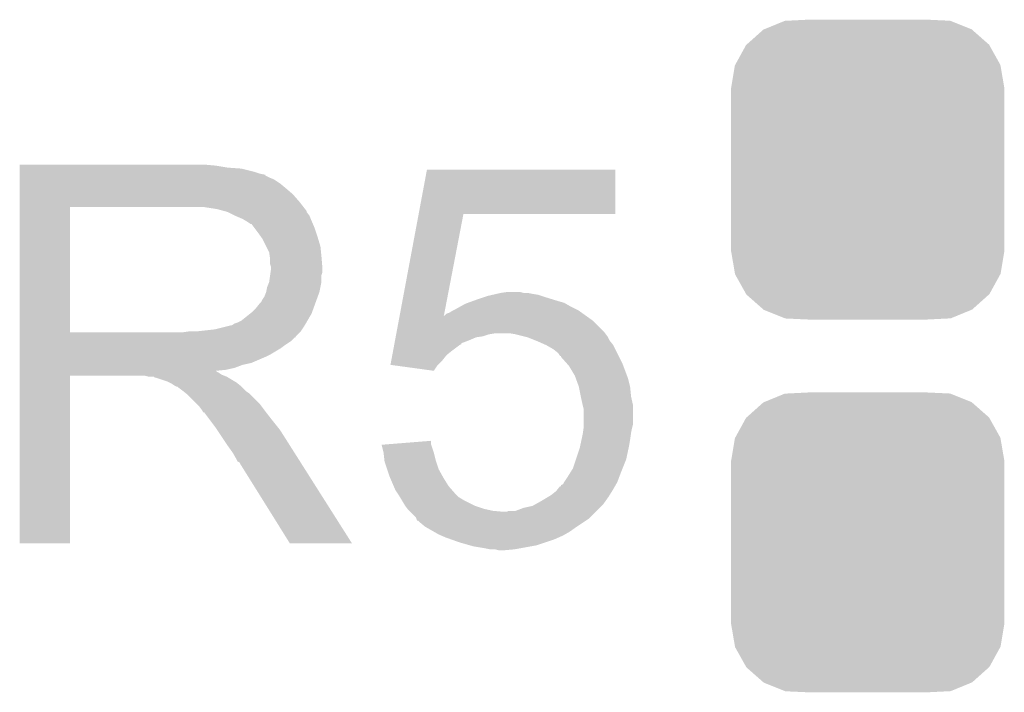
# Model space of a CAD drawing. Extents: x -1.3 to 24.2, y -3.9 to 53.4.
# Tile 9 of 35: x 15.8 to 18.3, y 5.1 to 6.8. Entities that reach past the tile are written whole.
import ezdxf

# ---------------------------------------------------------------- set-up
doc = ezdxf.new("R2010")
doc.units = 0
doc.layers.get('0').update_dxf_attribs({"linetype": 'CONTINUOUS'})
doc.layers.add('CURRENT_16_CLICK_V100_GTO', color=14, linetype='CONTINUOUS')
doc.layers.add('CURRENT_16_CLICK_V100_GTS', color=12, linetype='CONTINUOUS')

# ---------------------------------------------------------------- blocks, each defined once
blk = doc.blocks.new('CUSTOM_70')
for points in [[(-0.267216, 0.361152), (-0.213724, 0.383108), (0.26779, 0.361152), (0.21312, 0.383108)], [(-0.213724, 0.383108), (-0.20803, 0.383392), (0.21312, 0.383108), (0.212412, 0.383392)], [(-0.20803, 0.383392), (-0.154122, 0.38608), (0.212412, 0.383392), (0.154132, 0.38608)], [(-0.312264, 0.321732), (-0.26893, 0.360448), (0.312592, 0.321732), (0.268592, 0.360448)], [(-0.26893, 0.360448), (-0.267216, 0.361152), (0.268592, 0.360448), (0.26779, 0.361152)], [(-0.341452, 0.269636), (-0.313432, 0.320688), (0.341702, 0.269636), (0.313176, 0.320688)], [(-0.313432, 0.320688), (-0.312264, 0.321732), (0.313176, 0.320688), (0.312592, 0.321732)], [(-0.35179, 0.21082), (-0.342144, 0.268372), (0.35179, 0.21082), (0.34192, 0.268372)], [(-0.342144, 0.268372), (-0.341452, 0.269636), (0.34192, 0.268372), (0.341702, 0.269636)], [(-0.35179, 0.20955), (-0.35179, 0.21082), (0.35179, 0.20955), (0.35179, 0.21082)], [(-0.35179, -0.20955), (-0.35179, 0.20955), (0.35179, -0.20955), (0.35179, 0.20955)], [(-0.35179, -0.21082), (-0.35179, -0.20955), (0.35179, -0.21082), (0.35179, -0.20955)], [(-0.34192, -0.268358), (-0.35179, -0.21082), (0.342148, -0.268358), (0.35179, -0.21082)], [(-0.341702, -0.269636), (-0.34192, -0.268358), (0.341446, -0.269636), (0.342148, -0.268358)], [(-0.313184, -0.320676), (-0.341702, -0.269636), (0.31344, -0.320676), (0.341446, -0.269636)], [(-0.312594, -0.321732), (-0.313184, -0.320676), (0.312258, -0.321732), (0.31344, -0.320676)], [(-0.268602, -0.36044), (-0.312594, -0.321732), (0.26894, -0.36044), (0.312258, -0.321732)], [(-0.267792, -0.361154), (-0.268602, -0.36044), (0.2672, -0.361154), (0.26894, -0.36044)], [(-0.213136, -0.383104), (-0.267792, -0.361154), (0.213734, -0.383104), (0.2672, -0.361154)], [(-0.212414, -0.383394), (-0.213136, -0.383104), (0.207926, -0.383394), (0.213734, -0.383104)], [(-0.154122, -0.38608), (-0.212414, -0.383394), (0.154132, -0.38608), (0.207926, -0.383394)]]:
    blk.add_solid(points)

msp = doc.modelspace()

# ---------------------------------------------------------------- linework, layer by layer
at = {"layer": 'CURRENT_16_CLICK_V100_GTO'}
for points in [[(15.798822, 6.40842), (15.798824, 6.41096), (16.30426, 6.40842), (16.27632, 6.41096)], [(15.798822, 6.40334), (15.798822, 6.40842), (16.334738, 6.40334), (16.30426, 6.40842)], [(15.798822, 6.4008), (15.798822, 6.40334), (16.3703, 6.4008), (16.334738, 6.40334)], [(15.798822, 6.39318), (15.798822, 6.4008), (16.400778, 6.39318), (16.3703, 6.4008)], [(15.798822, 6.3881), (15.798822, 6.39318), (16.416022, 6.3881), (16.400778, 6.39318)], [(16.826476, 6.28396), (16.847834, 6.398236), (17.332936, 6.28396), (17.33296, 6.398236)], [(16.847834, 6.398236), (16.84784, 6.39826), (17.33296, 6.398236), (16.84784, 6.39826)], [(15.798822, 6.38556), (15.798822, 6.3881), (16.428722, 6.38556), (16.416022, 6.3881)], [(15.798822, 6.385536), (15.798822, 6.38556), (16.43126, 6.385536), (16.428722, 6.38556)], [(15.798822, 6.383014), (15.798822, 6.385536), (16.431276, 6.383014), (16.43126, 6.385536)], [(15.798822, 6.37794), (15.798822, 6.383014), (16.44142, 6.37794), (16.431276, 6.383014)], [(15.798822, 6.372858), (15.798822, 6.37794), (16.454122, 6.372858), (16.44142, 6.37794)], [(15.798822, 6.3627), (15.798822, 6.372858), (16.46936, 6.3627), (16.454122, 6.372858)], [(15.798822, 6.35), (15.798822, 6.3627), (16.4846, 6.35), (16.46936, 6.3627)], [(15.798822, 6.33476), (15.798822, 6.35), (16.502382, 6.33476), (16.4846, 6.35)], [(15.79882, 6.314442), (15.798822, 6.33476), (16.52016, 6.314442), (16.502382, 6.33476)], [(15.798812, 5.979182), (15.79882, 6.301718), (15.928342, 5.979182), (15.928342, 6.301718)], [(15.79882, 6.30174), (15.79882, 6.314442), (16.530038, 6.30174), (16.52016, 6.314442)], [(15.79882, 6.301718), (15.79882, 6.30174), (15.928342, 6.301718), (16.23568, 6.30174)], [(16.306802, 6.29666), (16.273782, 6.30174), (16.53399, 6.29666), (16.530038, 6.30174)], [(16.325436, 6.291578), (16.306802, 6.29666), (16.53794, 6.291578), (16.53399, 6.29666)], [(16.33474, 6.28904), (16.325436, 6.291578), (16.537944, 6.28904), (16.53794, 6.291578)], [(16.334752, 6.289034), (16.33474, 6.28904), (16.537944, 6.289034), (16.537944, 6.28904)], [(16.355056, 6.278882), (16.334752, 6.289034), (16.54556, 6.278882), (16.537944, 6.289034)], [(16.35506, 6.27888), (16.355056, 6.278882), (16.545562, 6.27888), (16.54556, 6.278882)], [(16.37284, 6.27126), (16.35506, 6.27888), (16.54861, 6.27126), (16.545562, 6.27888)], [(16.38131, 6.26618), (16.37284, 6.27126), (16.55064, 6.26618), (16.54861, 6.27126)], [(16.38554, 6.263642), (16.38131, 6.26618), (16.551728, 6.263642), (16.55064, 6.26618)], [(16.777578, 6.022346), (16.826472, 6.28394), (16.891494, 6.022346), (16.941796, 6.28394)], [(16.826472, 6.28394), (16.826476, 6.28396), (16.941796, 6.28394), (17.332936, 6.28396)], [(16.393164, 6.25856), (16.38554, 6.263642), (16.553906, 6.25856), (16.551728, 6.263642)], [(16.395704, 6.258552), (16.393164, 6.25856), (16.55391, 6.258552), (16.553906, 6.25856)], [(16.40332, 6.2484), (16.395704, 6.258552), (16.55826, 6.2484), (16.55391, 6.258552)], [(16.41094, 6.23824), (16.40332, 6.2484), (16.561648, 6.23824), (16.55826, 6.2484)], [(16.42001, 6.22554), (16.41094, 6.23824), (16.56588, 6.22554), (16.561648, 6.23824)], [(16.42364, 6.220456), (16.42001, 6.22554), (16.567406, 6.220456), (16.56588, 6.22554)], [(16.4338, 6.200138), (16.42364, 6.220456), (16.5735, 6.200138), (16.567406, 6.220456)], [(16.44142, 6.184896), (16.4338, 6.200138), (16.575026, 6.184896), (16.5735, 6.200138)], [(16.442872, 6.17474), (16.44142, 6.184896), (16.57604, 6.17474), (16.575026, 6.184896)], [(16.44396, 6.167118), (16.442872, 6.17474), (16.576676, 6.167118), (16.57604, 6.17474)], [(16.443962, 6.154418), (16.44396, 6.167118), (16.577734, 6.154418), (16.576676, 6.167118)], [(16.4465, 6.146796), (16.443962, 6.154418), (16.57837, 6.146796), (16.577734, 6.154418)], [(16.445046, 6.134098), (16.4465, 6.14426), (16.578578, 6.134098), (16.578578, 6.14426)], [(16.4465, 6.144262), (16.4465, 6.146796), (16.57858, 6.144262), (16.57837, 6.146796)], [(16.4465, 6.14426), (16.4465, 6.144262), (16.578578, 6.14426), (16.57858, 6.144262)], [(16.441418, 6.108698), (16.443958, 6.126476), (16.57604, 6.108698), (16.57604, 6.126476)], [(16.443958, 6.126476), (16.445046, 6.134098), (16.57604, 6.126476), (16.578578, 6.134098)], [(16.433798, 6.0833), (16.43634, 6.095998), (16.570958, 6.0833), (16.573498, 6.095998)], [(16.43634, 6.095998), (16.441418, 6.108698), (16.573498, 6.095998), (16.57604, 6.108698)], [(16.421098, 6.0579), (16.42364, 6.062978), (16.561722, 6.0579), (16.563568, 6.062978)], [(16.42364, 6.062978), (16.428718, 6.070596), (16.563568, 6.062978), (16.566338, 6.070596)], [(16.428718, 6.070596), (16.433798, 6.083298), (16.566338, 6.070596), (16.570956, 6.083298)], [(16.433798, 6.083298), (16.433798, 6.0833), (16.570956, 6.083298), (16.570958, 6.0833)], [(16.967834, 6.06044), (16.97482, 6.06298), (17.1831, 6.06044), (17.174846, 6.06298)], [(16.97482, 6.06298), (16.997684, 6.0706), (17.174846, 6.06298), (17.15008, 6.0706)], [(16.997684, 6.0706), (17.0053, 6.073138), (17.15008, 6.0706), (17.142466, 6.073138)], [(17.0053, 6.073138), (17.016302, 6.075678), (17.142466, 6.073138), (17.134842, 6.075678)], [(17.016302, 6.075678), (17.027316, 6.07822), (17.134842, 6.075678), (17.1196, 6.07822)], [(17.027316, 6.07822), (17.03832, 6.08076), (17.1196, 6.07822), (17.106902, 6.08076)], [(17.03832, 6.08076), (17.056102, 6.0833), (17.096742, 6.08076), (17.086582, 6.0833)], [(16.395698, 6.029958), (16.4084, 6.04266), (16.551562, 6.029958), (16.55618, 6.04266)], [(16.4084, 6.04266), (16.418558, 6.055358), (16.55618, 6.04266), (16.560798, 6.055358)], [(16.418558, 6.055358), (16.421098, 6.0579), (16.560798, 6.055358), (16.561722, 6.0579)], [(16.913862, 6.03504), (16.92402, 6.04012), (17.238976, 6.03504), (17.228818, 6.04012)], [(16.92402, 6.04012), (16.933164, 6.0452), (17.228818, 6.04012), (17.21866, 6.0452)], [(16.933164, 6.0452), (16.946882, 6.05282), (17.21866, 6.0452), (17.205328, 6.05282)], [(16.946882, 6.05282), (16.953866, 6.05536), (17.205328, 6.05282), (17.200882, 6.05536)], [(16.953866, 6.05536), (16.967834, 6.06044), (17.200882, 6.05536), (17.1831, 6.06044)], [(16.370296, 6.009638), (16.392522, 6.027418), (16.540268, 6.009638), (16.55064, 6.027418)], [(16.392522, 6.027418), (16.395698, 6.029958), (16.55064, 6.027418), (16.551562, 6.029958)], [(16.775202, 6.009638), (16.777146, 6.020042), (17.274542, 6.009638), (17.259976, 6.020042)], [(16.777146, 6.020042), (16.777572, 6.022316), (16.89104, 6.020042), (16.891, 6.022316)], [(16.777572, 6.022316), (16.777578, 6.022346), (16.8924, 6.022316), (16.893546, 6.022346)], [(16.891484, 6.022292), (16.891, 6.022316), (16.891484, 6.022292), (16.8924, 6.022316)], [(16.89104, 6.020042), (16.891484, 6.022292), (17.259976, 6.020042), (17.256826, 6.022292)], [(16.891484, 6.022292), (16.891494, 6.022346), (17.256826, 6.022292), (17.25675, 6.022346)], [(16.893546, 6.022346), (16.898624, 6.02742), (17.25675, 6.022346), (17.249646, 6.02742)], [(16.898624, 6.02742), (16.906244, 6.029962), (17.249646, 6.02742), (17.246086, 6.029962)], [(16.906244, 6.029962), (16.913858, 6.035038), (17.246086, 6.029962), (17.238978, 6.035038)], [(16.913858, 6.035038), (16.913862, 6.03504), (17.238978, 6.035038), (17.238976, 6.03504)], [(16.255998, 5.9817), (16.301718, 5.98678), (16.522698, 5.9817), (16.526086, 5.98678)], [(16.301718, 5.98678), (16.342358, 5.99694), (16.526086, 5.98678), (16.532862, 5.99694)], [(16.344896, 5.99694), (16.352514, 6.002018), (16.532862, 5.99694), (16.535824, 6.002018)], [(16.352514, 6.002018), (16.360138, 6.00456), (16.535824, 6.002018), (16.537306, 6.00456)], [(16.360138, 6.00456), (16.370296, 6.009638), (16.537306, 6.00456), (16.540268, 6.009638)], [(16.769504, 5.979158), (16.775202, 6.009638), (17.30502, 5.979158), (17.274542, 6.009638)], [(15.798812, 5.97916), (15.798812, 5.979182), (16.217898, 5.97916), (15.928342, 5.979182)], [(15.798812, 5.968996), (15.798812, 5.97916), (16.51, 5.968996), (16.52016, 5.97916)], [(15.798812, 5.96646), (15.798812, 5.968996), (16.509976, 5.96646), (16.51, 5.968996)], [(15.798812, 5.966454), (15.798812, 5.96646), (16.507454, 5.966454), (16.509976, 5.96646)], [(15.798812, 5.9563), (15.798812, 5.966454), (16.4973, 5.9563), (16.507454, 5.966454)], [(16.217898, 5.97916), (16.235664, 5.981698), (16.52016, 5.97916), (16.522698, 5.981698)], [(16.235664, 5.981698), (16.23568, 5.9817), (16.522698, 5.981698), (16.522698, 5.9817)], [(16.765708, 5.95884), (16.767132, 5.966458), (16.95704, 5.95884), (16.974818, 5.966458)], [(16.767132, 5.966458), (16.767606, 5.969), (16.974818, 5.966458), (16.992598, 5.969)], [(16.767606, 5.969), (16.768556, 5.974078), (16.992598, 5.969), (17.007838, 5.974078)], [(16.768556, 5.974078), (16.76903, 5.97662), (17.007838, 5.974078), (17.023078, 5.97662)], [(16.76903, 5.97662), (16.769504, 5.979158), (17.306924, 5.97662), (17.30502, 5.979158)], [(17.07642, 5.97408), (17.061178, 5.97662), (17.30883, 5.97408), (17.306924, 5.97662)], [(17.096748, 5.968998), (17.07642, 5.97408), (17.31264, 5.968998), (17.30883, 5.97408)], [(17.106898, 5.96646), (17.096748, 5.968998), (17.31391, 5.96646), (17.31264, 5.968998)], [(17.125946, 5.958842), (17.106898, 5.96646), (17.31772, 5.958842), (17.31391, 5.96646)], [(15.79881, 5.92328), (15.798812, 5.938518), (16.4465, 5.92328), (16.471898, 5.938518)], [(15.798812, 5.94614), (15.798812, 5.9563), (16.48206, 5.94614), (16.4973, 5.9563)], [(15.798812, 5.938518), (15.798812, 5.94614), (16.471898, 5.938518), (16.48206, 5.94614)], [(16.760486, 5.9309), (16.763334, 5.946138), (16.91132, 5.9309), (16.931642, 5.946138)], [(16.763334, 5.946138), (16.763808, 5.948674), (16.931642, 5.946138), (16.936704, 5.948674)], [(16.763808, 5.948674), (16.76428, 5.951202), (16.936704, 5.948674), (16.93672, 5.951202)], [(16.76428, 5.951202), (16.765708, 5.95884), (16.93672, 5.951202), (16.95704, 5.95884)], [(17.1323, 5.9563), (17.125946, 5.958842), (17.319754, 5.9563), (17.31772, 5.958842)], [(17.155158, 5.94614), (17.1323, 5.9563), (17.327882, 5.94614), (17.319754, 5.9563)], [(17.155162, 5.946138), (17.155158, 5.94614), (17.327882, 5.946138), (17.327882, 5.94614)], [(17.172938, 5.935982), (17.155162, 5.946138), (17.33296, 5.935982), (17.327882, 5.946138)], [(17.185638, 5.925822), (17.172938, 5.935982), (17.33804, 5.925822), (17.33296, 5.935982)], [(15.79881, 5.91566), (15.79881, 5.92328), (16.43126, 5.91566), (16.4465, 5.92328)], [(15.79881, 5.90042), (15.79881, 5.91566), (16.395698, 5.90042), (16.43126, 5.91566)], [(16.756212, 5.90804), (16.758586, 5.920738), (16.88846, 5.90804), (16.898618, 5.920738)], [(16.758586, 5.920738), (16.760486, 5.9309), (16.898618, 5.920738), (16.91132, 5.9309)], [(17.190718, 5.918208), (17.185638, 5.925822), (17.341848, 5.918208), (17.33804, 5.925822)], [(17.193236, 5.9182), (17.190718, 5.918208), (17.341852, 5.9182), (17.341848, 5.918208)], [(17.19326, 5.915664), (17.193236, 5.9182), (17.34312, 5.915664), (17.341852, 5.9182)], [(17.206808, 5.90042), (17.19326, 5.915664), (17.35074, 5.90042), (17.34312, 5.915664)], [(15.79881, 5.895338), (15.79881, 5.90042), (16.372838, 5.895338), (16.395698, 5.90042)], [(15.79881, 5.88772), (15.79881, 5.895338), (16.352518, 5.88772), (16.372838, 5.895338)], [(15.79881, 5.88264), (15.79881, 5.88772), (16.329658, 5.88264), (16.352518, 5.88772)], [(16.753844, 5.895364), (16.756212, 5.90804), (16.875784, 5.895364), (16.88846, 5.90804)], [(16.75402, 5.89534), (16.753844, 5.895364), (16.87576, 5.89534), (16.875784, 5.895364)], [(16.865588, 5.880102), (16.75402, 5.89534), (16.865588, 5.880102), (16.87576, 5.89534)], [(17.213578, 5.892802), (17.206808, 5.90042), (17.353598, 5.892802), (17.35074, 5.90042)], [(17.22882, 5.867402), (17.213578, 5.892802), (17.363122, 5.867402), (17.353598, 5.892802)], [(15.7988, 5.435624), (15.79881, 5.867376), (15.928316, 5.435624), (15.92834, 5.867376)], [(15.79881, 5.880062), (15.79881, 5.88264), (16.304294, 5.880062), (16.329658, 5.88264)], [(15.79881, 5.877558), (15.79881, 5.880062), (16.306804, 5.877558), (16.304294, 5.880062)], [(15.79881, 5.875018), (15.79881, 5.877558), (16.311882, 5.875018), (16.306804, 5.877558)], [(15.79881, 5.86994), (15.79881, 5.875018), (16.319498, 5.86994), (16.311882, 5.875018)], [(15.79881, 5.8674), (15.79881, 5.86994), (16.32585, 5.8674), (16.319498, 5.86994)], [(15.79881, 5.867376), (15.79881, 5.8674), (15.92834, 5.867376), (16.121378, 5.8674)], [(16.131538, 5.86486), (16.121378, 5.8674), (16.332202, 5.86486), (16.32585, 5.8674)], [(16.146774, 5.862326), (16.144236, 5.86486), (16.336426, 5.862326), (16.332202, 5.86486)], [(16.149316, 5.86232), (16.146774, 5.862326), (16.336436, 5.86232), (16.336426, 5.862326)], [(16.179798, 5.85216), (16.149316, 5.86232), (16.353368, 5.85216), (16.336436, 5.86232)], [(17.231592, 5.859778), (17.22882, 5.867402), (17.36598, 5.859778), (17.363122, 5.867402)], [(17.238978, 5.83946), (17.231592, 5.859778), (17.37106, 5.83946), (17.36598, 5.859778)], [(16.184878, 5.84962), (16.179798, 5.85216), (16.3576, 5.84962), (16.353368, 5.85216)], [(16.189958, 5.84708), (16.184878, 5.84962), (16.360776, 5.84708), (16.3576, 5.84962)], [(16.197578, 5.842002), (16.189958, 5.84708), (16.367124, 5.842002), (16.360776, 5.84708)], [(16.202656, 5.839462), (16.197578, 5.842002), (16.370298, 5.839462), (16.367124, 5.842002)], [(16.205196, 5.83946), (16.202656, 5.839462), (16.3703, 5.83946), (16.370298, 5.839462)], [(16.20774, 5.836922), (16.205196, 5.83946), (16.372838, 5.836922), (16.3703, 5.83946)], [(16.2179, 5.8293), (16.20774, 5.836922), (16.38046, 5.8293), (16.372838, 5.836922)], [(17.23898, 5.839458), (17.238978, 5.83946), (17.37106, 5.839458), (17.37106, 5.83946)], [(17.24406, 5.81406), (17.23898, 5.839458), (17.3736, 5.81406), (17.37106, 5.839458)], [(16.221076, 5.82676), (16.2179, 5.8293), (16.383, 5.82676), (16.38046, 5.8293)], [(16.227428, 5.821678), (16.221076, 5.82676), (16.390622, 5.821678), (16.383, 5.82676)], [(16.230598, 5.819142), (16.227428, 5.821678), (16.393158, 5.819142), (16.390622, 5.821678)], [(16.253462, 5.796278), (16.230598, 5.819142), (16.41602, 5.796278), (16.393158, 5.819142)], [(17.24914, 5.7912), (17.24406, 5.81406), (17.37868, 5.7912), (17.3736, 5.81406)], [(16.261078, 5.78866), (16.253462, 5.796278), (16.421736, 5.78866), (16.41602, 5.796278)], [(16.268698, 5.778498), (16.261078, 5.78866), (16.429358, 5.778498), (16.421736, 5.78866)], [(17.249142, 5.791198), (17.24914, 5.7912), (17.37868, 5.791198), (17.37868, 5.7912)], [(17.25168, 5.781042), (17.249142, 5.791198), (17.37868, 5.781042), (17.37868, 5.791198)], [(16.26997, 5.77596), (16.268698, 5.778498), (16.43126, 5.77596), (16.429358, 5.778498)], [(16.271234, 5.773436), (16.26997, 5.77596), (16.433224, 5.773436), (16.43126, 5.77596)], [(16.27377, 5.77342), (16.271234, 5.773436), (16.433236, 5.77342), (16.433224, 5.773436)], [(16.289016, 5.7531), (16.27377, 5.77342), (16.44904, 5.7531), (16.433236, 5.77342)], [(17.25168, 5.742938), (17.25168, 5.781042), (17.37868, 5.742938), (17.37868, 5.781042)], [(16.30426, 5.73278), (16.289016, 5.7531), (16.465296, 5.73278), (16.44904, 5.7531)], [(16.307648, 5.727698), (16.30426, 5.73278), (16.46936, 5.727698), (16.465296, 5.73278)], [(17.249502, 5.72008), (17.251316, 5.73278), (17.3736, 5.72008), (17.37614, 5.73278)], [(17.251316, 5.73278), (17.25168, 5.735322), (17.37614, 5.73278), (17.376774, 5.735322)], [(17.25168, 5.735322), (17.25168, 5.742938), (17.376774, 5.735322), (17.37868, 5.742938)], [(16.326274, 5.69976), (16.307648, 5.727698), (16.48714, 5.69976), (16.46936, 5.727698)], [(17.245874, 5.7023), (17.24914, 5.71754), (17.37106, 5.7023), (17.373236, 5.71754)], [(17.24914, 5.71754), (17.249502, 5.72008), (17.373236, 5.71754), (17.3736, 5.72008)], [(16.33474, 5.68706), (16.326274, 5.69976), (16.495198, 5.68706), (16.48714, 5.69976)], [(16.34744, 5.669282), (16.33474, 5.68706), (16.506478, 5.669282), (16.495198, 5.68706)], [(16.730986, 5.689574), (16.763034, 5.692138), (16.858838, 5.689574), (16.857982, 5.692138)], [(16.73606, 5.66928), (16.730986, 5.689574), (16.865598, 5.66928), (16.858838, 5.689574)], [(16.763034, 5.692138), (16.85798, 5.699734), (16.857982, 5.692138), (16.85798, 5.699734)], [(17.231358, 5.651498), (17.24152, 5.681982), (17.360898, 5.651498), (17.36743, 5.681982)], [(17.24152, 5.681982), (17.242608, 5.68706), (17.36743, 5.681982), (17.36852, 5.68706)], [(17.242608, 5.68706), (17.245874, 5.7023), (17.36852, 5.68706), (17.37106, 5.7023)], [(16.3576, 5.651498), (16.34744, 5.669282), (16.51776, 5.651498), (16.506478, 5.669282)], [(16.738318, 5.648962), (16.73606, 5.66928), (16.87068, 5.648962), (16.865598, 5.66928)], [(16.36014, 5.646426), (16.3576, 5.651498), (16.520978, 5.646426), (16.51776, 5.651498)], [(16.365214, 5.64388), (16.36014, 5.646426), (16.522594, 5.64388), (16.520978, 5.646426)], [(16.367762, 5.6388), (16.365214, 5.64388), (16.525816, 5.6388), (16.522594, 5.64388)], [(16.49476, 5.43561), (16.367762, 5.6388), (16.65473, 5.43561), (16.525816, 5.6388)], [(16.7386, 5.646422), (16.738318, 5.648962), (16.871528, 5.646422), (16.87068, 5.648962)], [(16.745376, 5.626098), (16.7386, 5.646422), (16.8783, 5.626098), (16.871528, 5.646422)], [(17.22374, 5.628638), (17.231358, 5.651498), (17.351754, 5.628638), (17.360898, 5.651498)], [(16.7513, 5.60832), (16.745376, 5.626098), (16.888178, 5.60832), (16.8783, 5.626098)], [(16.753478, 5.60324), (16.7513, 5.60832), (16.891, 5.60324), (16.888178, 5.60832)], [(17.200882, 5.593082), (17.21104, 5.60832), (17.33804, 5.593082), (17.343754, 5.60832)], [(17.21104, 5.60832), (17.214214, 5.6134), (17.343754, 5.60832), (17.34566, 5.6134)], [(17.214214, 5.6134), (17.22374, 5.628638), (17.34566, 5.6134), (17.351754, 5.628638)], [(16.762186, 5.582918), (16.753478, 5.60324), (16.9037, 5.582918), (16.891, 5.60324)], [(16.76654, 5.572758), (16.762186, 5.582918), (16.91259, 5.572758), (16.9037, 5.582918)], [(17.184626, 5.5753), (17.190726, 5.58292), (17.32788, 5.5753), (17.332234, 5.58292)], [(17.190726, 5.58292), (17.19326, 5.582944), (17.332234, 5.58292), (17.332248, 5.582944)], [(17.19326, 5.582944), (17.193276, 5.585466), (17.332248, 5.582944), (17.333688, 5.585466)], [(17.193276, 5.585466), (17.19834, 5.588006), (17.333688, 5.585466), (17.33514, 5.588006)], [(17.19834, 5.588006), (17.200878, 5.593078), (17.33514, 5.588006), (17.33804, 5.593078)], [(17.200878, 5.593078), (17.200882, 5.593082), (17.33804, 5.593078), (17.33804, 5.593082)], [(16.773316, 5.5626), (16.76654, 5.572758), (16.921478, 5.5626), (16.91259, 5.572758)], [(16.776702, 5.55752), (16.773316, 5.5626), (16.92656, 5.55752), (16.921478, 5.5626)], [(16.778228, 5.554978), (16.776702, 5.55752), (16.929102, 5.554978), (16.92656, 5.55752)], [(16.782798, 5.54736), (16.778228, 5.554978), (16.9418, 5.54736), (16.929102, 5.554978)], [(17.14246, 5.54482), (17.159396, 5.554982), (17.30792, 5.54482), (17.31518, 5.554982)], [(17.159396, 5.554982), (17.16786, 5.56006), (17.31518, 5.554982), (17.318354, 5.56006)], [(17.16786, 5.56006), (17.180562, 5.570222), (17.318354, 5.56006), (17.324704, 5.570222)], [(17.180562, 5.570222), (17.184626, 5.5753), (17.324704, 5.570222), (17.32788, 5.5753)], [(16.791938, 5.532122), (16.782798, 5.54736), (16.972278, 5.532122), (16.9418, 5.54736)], [(16.79194, 5.53212), (16.791938, 5.532122), (16.972282, 5.53212), (16.972278, 5.532122)], [(16.797658, 5.5245), (16.79194, 5.53212), (16.995142, 5.5245), (16.972282, 5.53212)], [(17.096742, 5.52704), (17.119602, 5.53212), (17.29232, 5.52704), (17.2974, 5.53212)], [(17.119602, 5.53212), (17.12874, 5.537198), (17.2974, 5.53212), (17.302478, 5.537198)], [(17.12874, 5.537198), (17.14246, 5.54482), (17.302478, 5.537198), (17.30792, 5.54482)], [(16.79956, 5.521962), (16.797658, 5.5245), (17.006564, 5.521962), (16.995142, 5.5245)], [(16.802102, 5.51942), (16.79956, 5.521962), (17.018002, 5.51942), (17.006564, 5.521962)], [(16.804642, 5.51688), (16.802102, 5.51942), (17.045938, 5.51688), (17.018002, 5.51942)], [(16.819876, 5.50164), (16.804642, 5.51688), (17.26692, 5.50164), (17.28216, 5.51688)], [(17.045938, 5.51688), (17.053564, 5.516882), (17.28216, 5.51688), (17.282162, 5.516882)], [(17.053564, 5.516882), (17.058644, 5.51942), (17.282162, 5.516882), (17.2847, 5.51942)], [(17.058644, 5.51942), (17.076424, 5.519422), (17.2847, 5.51942), (17.284702, 5.519422)], [(17.076424, 5.519422), (17.096742, 5.52704), (17.284702, 5.519422), (17.29232, 5.52704)], [(16.820726, 5.4991), (16.819876, 5.50164), (17.26438, 5.4991), (17.26692, 5.50164)], [(16.822416, 5.494038), (16.820726, 5.4991), (17.256786, 5.494038), (17.26438, 5.4991)], [(16.824956, 5.49402), (16.822416, 5.494038), (17.25676, 5.49402), (17.256786, 5.494038)], [(16.827502, 5.491478), (16.824956, 5.49402), (17.252946, 5.491478), (17.25676, 5.49402)], [(16.842744, 5.47878), (16.827502, 5.491478), (17.2339, 5.47878), (17.252946, 5.491478)], [(16.86497, 5.466078), (16.842744, 5.47878), (17.21612, 5.466078), (17.2339, 5.47878)], [(16.878298, 5.45846), (16.86497, 5.466078), (17.202784, 5.45846), (17.21612, 5.466078)], [(16.884226, 5.45592), (16.878298, 5.45846), (17.198338, 5.45592), (17.202784, 5.45846)], [(16.896082, 5.45084), (16.884226, 5.45592), (17.186908, 5.45084), (17.198338, 5.45592)], [(15.928316, 5.4356), (15.7988, 5.435624), (15.928316, 5.4356), (15.928316, 5.435624)], [(16.654736, 5.4356), (16.65473, 5.43561), (16.654736, 5.4356), (16.49476, 5.43561)], [(16.910306, 5.44576), (16.896082, 5.45084), (17.17548, 5.44576), (17.186908, 5.45084)], [(16.93164, 5.43814), (16.910306, 5.44576), (17.15262, 5.43814), (17.17548, 5.44576)], [(16.95831, 5.43052), (16.93164, 5.43814), (17.12976, 5.43052), (17.15262, 5.43814)], [(16.967198, 5.42798), (16.95831, 5.43052), (17.11579, 5.42798), (17.12976, 5.43052)], [(16.99768, 5.4229), (16.967198, 5.42798), (17.08785, 5.4229), (17.11579, 5.42798)], [(17.010378, 5.42036), (16.99768, 5.4229), (17.073882, 5.42036), (17.08785, 5.4229)], [(17.033238, 5.41782), (17.023078, 5.42036), (17.045942, 5.41782), (17.073882, 5.42036)]]:
    msp.add_solid(points, dxfattribs=at)

# ---------------------------------------------------------------- block references
at = {"layer": 'CURRENT_16_CLICK_V100_GTS'}
for p in [(17.9832, 6.39826), (17.9832, 5.43814)]:
    msp.add_blockref('CUSTOM_70', p, dxfattribs=at)

doc.saveas('drawing.dxf')
